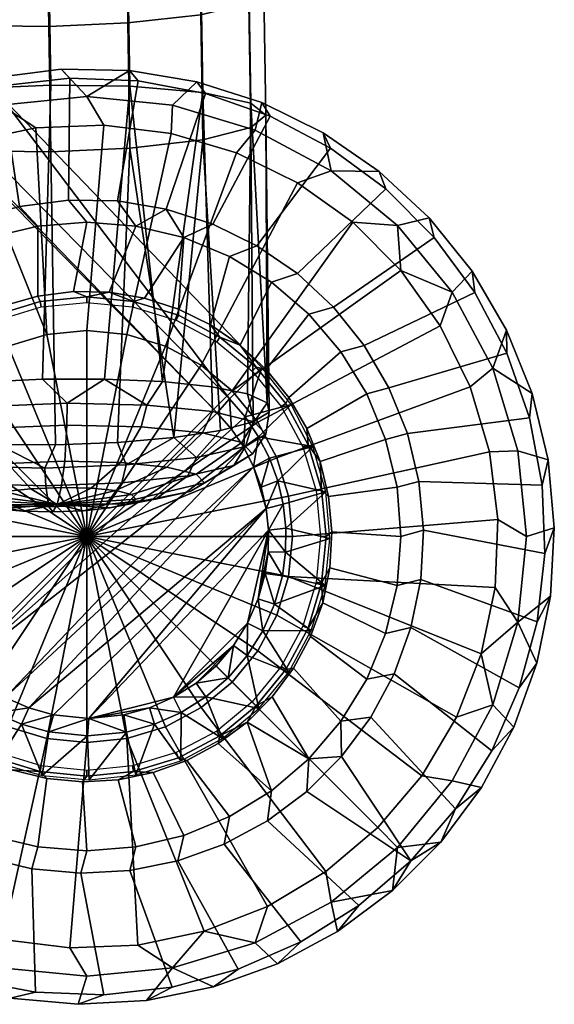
# Model space of a CAD drawing. Header units: millimetres. Extents: x -265 to 265, y -265 to 327.
# Tile 181 of 256: x 237 to 265, y -265 to -213. Entities that reach past the tile are written whole.
import ezdxf

# ---------------------------------------------------------------- set-up
doc = ezdxf.new("R2010")
doc.units = ezdxf.units.MM
doc.header["$MEASUREMENT"] = 0
for name, color, linetype in [('nozky', 250, 'Continuous'), ('podnoz', 7, 'Continuous'), ('ram', 7, 'Continuous')]:
    doc.layers.add(name, color=color, linetype=linetype)

msp = doc.modelspace()

# ---------------------------------------------------------------- meshes
at = {"layer": 'nozky'}
mesh = msp.add_polyface(dxfattribs=at)
corners = [(223.797, -223.801, 1), (224.857, -224.862), (222.51, -227.635), (218.703, -231.425, 1), (220.649, -230.756), (217.366, -235.834, 1), (219.329, -234.141), (218.583, -237.697), (218.433, -241.327), (216.914, -240.418, 1), (218.394, -228.583, 2), (220.351, -225.503, 2), (215.917, -235.429, 2), (216.904, -231.916, 2), (215.452, -239.049, 2), (222.736, -222.741, 2), (241.323, -218.437), (237.693, -218.587), (235.83, -217.37, 1), (240.414, -216.918, 1), (234.137, -219.333), (230.752, -220.654), (227.631, -222.514), (227.358, -220.879, 1), (231.421, -218.707, 1), (235.425, -215.921, 2), (239.045, -215.456, 2), (228.579, -218.397, 2), (231.911, -216.909, 2), (225.499, -220.355, 2), (231.269, -234.307), (232.636, -232.64), (240.414, -240.418), (230.252, -236.209), (229.626, -238.272), (238.269, -229.63), (240.414, -229.418), (236.205, -230.256), (234.303, -231.272), (222.51, -227.635), (224.857, -224.862), (220.649, -230.756), (229.414, -240.418), (218.433, -241.327), (218.583, -237.697), (219.329, -234.141), (230.752, -220.654), (234.137, -219.333), (227.631, -222.514), (237.693, -218.587), (241.323, -218.437)]
mesh.append_faces([[corners[k] for k in face] for face in [(0, 1, 2, 2), (3, 2, 4, 4), (5, 6, 7, 7), (7, 8, 9, 5), (3, 4, 6, 6), (0, 3, 10, 11), (3, 0, 2, 2), (5, 3, 6, 6), (3, 5, 12, 13), (5, 9, 14, 12), (11, 15, 0, 0), (3, 13, 10, 10), (16, 17, 18, 19), (20, 18, 17, 17), (21, 22, 23, 24), (21, 24, 20, 20), (22, 1, 0, 23), (19, 18, 25, 26), (20, 24, 18, 18), (24, 23, 27, 28), (18, 24, 28, 25), (23, 0, 15, 29), (29, 27, 23, 23), (30, 31, 32, 32), (33, 30, 32, 32), (34, 33, 32, 32), (35, 36, 32, 32), (37, 35, 32, 32), (38, 37, 32, 32), (31, 38, 32, 32), (39, 40, 31, 30), (30, 33, 41, 39), (34, 42, 43, 44), (33, 34, 45, 41), (34, 44, 45, 45), (35, 37, 46, 47), (37, 38, 48, 46), (36, 35, 49, 50), (38, 31, 40, 48), (35, 47, 49, 49)]])
mesh = msp.add_polyface(dxfattribs=at)
corners = [(261.946, -235.904), (260.909, -232.421), (262.125, -231.425, 1), (263.463, -235.834, 1), (262.396, -239.509), (263.914, -240.418, 1), (264.219, -232.78, 2), (265.077, -236.327, 2), (265.41, -239.962, 2), (259.313, -229.157), (259.954, -227.362, 1), (257.202, -226.2), (257.031, -223.801, 1), (254.633, -223.63), (249.407, -218.707, 1), (253.47, -220.879, 1), (251.676, -221.519), (248.411, -219.923), (244.929, -218.886), (244.999, -217.37, 1), (241.323, -218.437), (240.414, -216.918, 1), (256.053, -220.913, 2), (258.726, -223.398, 2), (261.009, -226.246, 2), (262.853, -229.395, 2), (249.77, -217.235, 2), (253.046, -218.844, 2), (246.295, -216.12, 2), (242.694, -215.522, 2), (239.045, -215.456, 2), (251.414, -240.418), (251.203, -242.564), (240.414, -240.418), (251.203, -238.272), (250.577, -236.209), (249.561, -234.307), (248.192, -232.64), (246.525, -231.272), (244.624, -230.256), (242.561, -229.63), (240.414, -229.418), (261.946, -235.904), (262.396, -239.509), (260.909, -232.421), (262.245, -243.139), (259.313, -229.157), (257.202, -226.2), (248.411, -219.923), (251.676, -221.519), (254.633, -223.63), (241.323, -218.437), (244.929, -218.886)]
mesh.append_faces([[corners[k] for k in face] for face in [(0, 1, 2, 3), (4, 0, 3, 5), (3, 2, 6, 7), (5, 3, 7, 8), (1, 9, 10, 2), (10, 9, 11, 11), (12, 11, 13, 13), (14, 15, 16, 17), (17, 18, 19, 14), (13, 16, 15, 12), (10, 11, 12, 12), (18, 20, 21, 19), (12, 15, 22, 23), (10, 12, 23, 24), (2, 10, 24, 25), (15, 14, 26, 27), (25, 6, 2, 2), (27, 22, 15, 15), (28, 26, 14, 19), (19, 21, 29, 28), (30, 29, 21, 21), (31, 32, 33, 33), (34, 31, 33, 33), (35, 34, 33, 33), (36, 35, 33, 33), (37, 36, 33, 33), (38, 37, 33, 33), (39, 38, 33, 33), (40, 39, 33, 33), (41, 40, 33, 33), (31, 34, 42, 43), (34, 35, 44, 42), (32, 31, 43, 45), (35, 36, 46, 44), (36, 37, 47, 46), (38, 39, 48, 49), (37, 38, 49, 50), (40, 41, 51, 52), (39, 40, 52, 48), (37, 50, 47, 47)]])
mesh = msp.add_polyface(dxfattribs=at)
corners = [(218.433, -241.327), (218.883, -244.933), (217.366, -245.003, 1), (216.914, -240.418, 1), (218.703, -249.411, 1), (217.23, -249.774, 2), (216.115, -246.299, 2), (219.919, -248.416), (221.515, -251.68), (220.875, -253.474, 1), (215.519, -242.698, 2), (223.626, -254.637), (223.797, -257.035, 1), (226.195, -257.206), (229.152, -259.317), (227.358, -259.958, 1), (232.417, -260.913), (235.899, -261.95), (235.83, -263.467, 1), (231.421, -262.129, 1), (239.505, -262.399), (240.414, -263.918, 1), (223.394, -258.73, 2), (220.909, -256.056, 2), (218.84, -253.05, 2), (215.452, -239.049, 2), (226.241, -261.013, 2), (229.392, -262.857, 2), (232.775, -264.223, 2), (236.323, -265.081, 2), (239.958, -265.414, 2), (229.414, -240.418), (229.626, -238.272), (240.414, -240.418), (229.626, -242.564), (230.252, -244.628), (231.269, -246.53), (232.636, -248.197), (234.303, -249.564), (236.205, -250.581), (238.269, -251.207), (240.414, -251.418), (218.883, -244.933), (218.433, -241.327), (219.919, -248.416), (221.515, -251.68), (223.626, -254.637), (232.417, -260.913), (229.152, -259.317), (226.195, -257.206), (239.505, -262.399), (235.899, -261.95)]
mesh.append_faces([[corners[k] for k in face] for face in [(0, 1, 2, 3), (2, 4, 5, 6), (4, 2, 1, 7), (7, 8, 9, 4), (3, 2, 6, 10), (9, 8, 11, 11), (12, 11, 13, 13), (13, 14, 15, 12), (16, 17, 18, 19), (14, 16, 19, 15), (9, 11, 12, 12), (17, 20, 21, 18), (9, 12, 22, 23), (4, 9, 24, 5), (3, 10, 25, 25), (12, 15, 26, 22), (23, 24, 9, 9), (27, 26, 15, 19), (19, 28, 27, 27), (19, 18, 29, 28), (18, 21, 30, 29), (31, 32, 33, 33), (34, 31, 33, 33), (35, 34, 33, 33), (36, 35, 33, 33), (37, 36, 33, 33), (38, 37, 33, 33), (39, 38, 33, 33), (40, 39, 33, 33), (41, 40, 33, 33), (31, 34, 42, 43), (34, 35, 44, 42), (35, 36, 45, 44), (36, 37, 46, 45), (38, 39, 47, 48), (37, 38, 48, 49), (40, 41, 50, 51), (39, 40, 51, 47), (49, 46, 37, 37)]])
mesh = msp.add_polyface(dxfattribs=at)
corners = [(239.505, -262.399), (243.136, -262.249), (244.999, -263.467, 1), (240.414, -263.918, 1), (246.691, -261.504), (250.076, -260.183), (253.198, -258.323), (253.47, -259.958, 1), (249.407, -262.129, 1), (257.031, -257.035, 1), (255.971, -255.975), (250.61, -263.245, 2), (247.179, -264.486, 2), (243.602, -265.214, 2), (239.958, -265.414, 2), (253.825, -261.517, 2), (256.754, -259.339, 2), (258.319, -253.202), (260.179, -250.081), (262.125, -249.411, 1), (259.954, -253.474, 1), (261.5, -246.696), (262.245, -243.139), (262.396, -239.509), (263.914, -240.418, 1), (263.463, -245.003, 1), (261.513, -253.829, 2), (259.335, -256.758, 2), (263.24, -250.615, 2), (265.41, -239.962, 2), (265.21, -243.606, 2), (264.481, -247.182, 2), (242.561, -251.207), (240.414, -251.418), (240.414, -240.418), (244.624, -250.581), (246.525, -249.564), (248.192, -248.197), (249.561, -246.53), (250.577, -244.628), (251.203, -242.564), (250.076, -260.183), (246.691, -261.504), (253.198, -258.323), (243.136, -262.249), (239.505, -262.399), (255.971, -255.975), (260.179, -250.081), (258.319, -253.202), (261.5, -246.696), (262.245, -243.139)]
mesh.append_faces([[corners[k] for k in face] for face in [(0, 1, 2, 3), (4, 2, 1, 1), (5, 6, 7, 8), (5, 8, 4, 4), (9, 7, 6, 10), (2, 8, 11, 12), (8, 2, 4, 4), (3, 2, 13, 14), (8, 7, 15, 11), (7, 16, 15, 15), (12, 13, 2, 2), (9, 16, 7, 7), (17, 18, 19, 20), (19, 18, 21, 21), (22, 23, 24, 25), (25, 21, 22, 22), (9, 20, 26, 27), (20, 9, 10, 17), (20, 19, 28, 26), (25, 24, 29, 30), (25, 19, 21, 21), (19, 25, 31, 28), (31, 25, 30, 30), (16, 9, 27, 27), (32, 33, 34, 34), (35, 32, 34, 34), (36, 35, 34, 34), (37, 36, 34, 34), (38, 37, 34, 34), (39, 38, 34, 34), (40, 39, 34, 34), (32, 35, 41, 42), (35, 36, 43, 41), (33, 32, 44, 45), (36, 37, 46, 43), (42, 44, 32, 32), (47, 48, 38, 39), (39, 40, 49, 47), (48, 46, 37, 38), (50, 49, 40, 40)]])
at = {"layer": 'podnoz'}
mesh = msp.add_polyface(dxfattribs=at)
corners = [(148.361, -132.913, 62.429), (132.913, -148.361, 62.429), (233.814, -247.389, 49.965), (41.582, -41.581, 74.811), (247.39, -233.814, 49.965), (235.726, -216.823, 25), (149.013, -132.163, 61.532), (248.042, -233.063, 49.068), (144.424, -122.437, 27.052), (29.662, -51.451, 52.313), (28.051, -53.121, 29.103), (122.438, -144.423, 27.052), (216.823, -235.725, 25), (233.063, -248.042, 49.068), (132.117, -148.968, 61.538), (132.913, -148.361, 62.429), (132.117, -148.968, 61.538), (233.063, -248.042, 49.068), (31.991, -49.342, 74.811), (149.013, -132.163, 61.532), (247.39, -233.814, 49.965), (248.042, -233.063, 49.068), (148.361, -132.913, 62.429), (250.212, -217.962, 6), (246.755, -216.753, 6), (244.648, -222.923, 6), (247.15, -223.726, 6), (243.157, -216.072, 6), (242.056, -222.493, 6), (253.449, -219.674, 6), (249.509, -224.885, 6), (239.498, -215.935, 6), (235.859, -216.345, 6), (236.822, -222.78, 6), (239.429, -222.445, 6), (232.322, -217.293, 6), (234.292, -223.491, 6), (228.966, -218.758, 6), (231.893, -224.563, 6), (256.053, -220.913, 5.5), (253.046, -218.844, 5.5), (253.449, -219.674, 6), (256.396, -221.848, 6), (249.77, -217.235, 5.5), (246.295, -216.12, 5.5), (246.755, -216.753, 6), (250.212, -217.962, 6), (242.694, -215.522, 5.5), (243.157, -216.072, 6), (239.045, -215.456, 5.5), (235.425, -215.921, 5.5), (235.859, -216.345, 6), (239.498, -215.935, 6), (231.911, -216.909, 5.5), (232.322, -217.293, 6), (228.579, -218.397, 5.5), (225.499, -220.355, 5.5), (225.865, -220.706, 6), (228.966, -218.758, 6), (253.046, -218.844, 2), (253.046, -218.844, 5.5), (256.053, -220.913, 5.5), (256.053, -220.913, 2), (246.295, -216.12, 2), (246.295, -216.12, 5.5), (249.77, -217.235, 5.5), (249.77, -217.235, 2), (242.694, -215.522, 2), (242.694, -215.522, 5.5), (235.425, -215.921, 2), (235.425, -215.921, 5.5), (239.045, -215.456, 5.5), (239.045, -215.456, 2), (231.911, -216.909, 2), (231.911, -216.909, 5.5), (225.499, -220.355, 2), (225.499, -220.355, 5.5), (228.579, -218.397, 5.5), (228.579, -218.397, 2), (222.736, -222.741, 2), (222.736, -222.741, 5.5)]
mesh.append_faces([[corners[k] for k in face] for face in [(0, 1, 2, 2), (3, 1, 0, 0), (2, 4, 0, 0), (5, 6, 7, 7), (6, 5, 8, 8), (9, 10, 11, 11), (12, 13, 14, 14), (11, 12, 14, 14), (15, 16, 17, 17), (15, 18, 16, 16), (19, 20, 21, 21), (22, 20, 19, 19), (23, 24, 25, 26), (24, 27, 28, 25), (29, 23, 26, 30), (31, 32, 33, 34), (32, 35, 36, 33), (35, 37, 38, 36), (27, 31, 34, 28), (39, 40, 41, 42), (43, 44, 45, 46), (44, 47, 48, 45), (40, 43, 46, 41), (49, 50, 51, 52), (50, 53, 54, 51), (55, 56, 57, 58), (53, 55, 58, 54), (47, 49, 52, 48), (59, 60, 61, 62), (63, 64, 65, 66), (67, 68, 64, 63), (66, 65, 60, 59), (69, 70, 71, 72), (73, 74, 70, 69), (75, 76, 77, 78), (79, 80, 76, 75), (78, 77, 74, 73), (72, 71, 68, 67)]])
mesh = msp.add_polyface(dxfattribs=at)
corners = [(233.814, -247.389, 49.965), (132.913, -148.361, 62.429), (233.063, -248.042, 49.068), (229.898, -232.601, 24.511), (231.149, -231.153, 24.511), (228.539, -228.543, 6.979), (226.827, -230.547, 6.979), (240.414, -223.624, 6.979), (237.787, -223.831, 6.979), (237.8, -227.579, 24.511), (239.696, -227.335, 24.511), (235.225, -224.446, 6.979), (235.958, -228.096, 24.511), (232.79, -225.455, 6.979), (230.543, -226.832, 6.979), (232.597, -229.903, 24.511), (234.211, -228.877, 24.511), (243.041, -223.831, 6.979), (241.609, -227.37, 24.511), (227.687, -227.69, 6), (225.969, -229.679, 6), (226.827, -230.547, 6.979), (228.539, -228.543, 6.979), (224.559, -231.897, 6), (225.451, -232.794, 6.979), (239.429, -222.445, 6), (236.822, -222.78, 6), (237.787, -223.831, 6.979), (240.414, -223.624, 6.979), (234.292, -223.491, 6), (231.893, -224.563, 6), (232.79, -225.455, 6.979), (235.225, -224.446, 6.979), (229.675, -225.973, 6), (230.543, -226.832, 6.979), (223.09, -223.094, 6), (220.701, -225.87, 6), (225.969, -229.679, 6), (227.687, -227.69, 6), (218.754, -228.97, 6), (217.289, -232.326, 6), (223.487, -234.296, 6), (224.559, -231.897, 6), (228.966, -218.758, 6), (225.865, -220.706, 6), (229.675, -225.973, 6), (231.893, -224.563, 6), (222.736, -222.741, 5.5), (220.351, -225.503, 5.5), (220.701, -225.87, 6), (223.09, -223.094, 6), (218.394, -228.583, 5.5), (216.904, -231.916, 5.5), (217.289, -232.326, 6), (218.754, -228.97, 6), (225.499, -220.355, 5.5), (225.865, -220.706, 6), (222.736, -222.741, 2), (220.351, -225.503, 2), (220.351, -225.503, 5.5), (222.736, -222.741, 5.5), (218.394, -228.583, 2), (216.904, -231.916, 2), (216.904, -231.916, 5.5), (218.394, -228.583, 5.5), (237.976, -228.158, 25), (240.414, -227.918, 25), (240.414, -227.617, 24.755), (237.917, -227.863, 24.755), (235.631, -228.87, 25), (235.516, -228.591, 24.755), (233.47, -230.025, 25), (233.302, -229.774, 24.755), (231.575, -231.579, 25), (231.362, -231.366, 24.755), (231.149, -231.153, 24.511), (229.898, -232.601, 24.511), (229.771, -233.306, 24.755), (239.696, -227.335, 24.511), (237.8, -227.579, 24.511), (235.958, -228.096, 24.511), (241.609, -227.37, 24.511), (232.597, -229.903, 24.511), (234.211, -228.877, 24.511)]
mesh.append_faces([[corners[k] for k in face] for face in [(0, 1, 2, 2), (3, 4, 5, 6), (7, 8, 9, 10), (8, 11, 12, 9), (13, 14, 15, 16), (14, 5, 4, 15), (11, 13, 16, 12), (17, 7, 10, 18), (19, 20, 21, 22), (20, 23, 24, 21), (25, 26, 27, 28), (29, 30, 31, 32), (30, 33, 34, 31), (26, 29, 32, 27), (22, 34, 33, 19), (35, 36, 37, 38), (39, 40, 41, 42), (36, 39, 42, 37), (43, 44, 45, 46), (44, 35, 38, 45), (47, 48, 49, 50), (51, 52, 53, 54), (48, 51, 54, 49), (55, 47, 50, 56), (57, 58, 59, 60), (61, 62, 63, 64), (58, 61, 64, 59), (65, 66, 67, 68), (69, 65, 68, 70), (71, 69, 70, 72), (73, 71, 72, 74), (75, 76, 77, 74), (78, 79, 68, 67), (79, 80, 70, 68), (67, 81, 78, 78), (82, 72, 83, 83), (82, 75, 74, 72), (72, 70, 80, 83)]])
mesh = msp.add_polyface(dxfattribs=at)
corners = [(248.042, -233.063, 49.068), (249.774, -231.392, 25), (235.726, -216.823, 25), (252.289, -228.543, 6.979), (250.285, -226.832, 6.979), (248.61, -230.195, 24.511), (250.012, -231.498, 24.511), (248.038, -225.455, 6.979), (245.604, -224.446, 6.979), (245.317, -228.267, 24.511), (247.035, -229.111, 24.511), (243.041, -223.831, 6.979), (241.609, -227.37, 24.511), (243.496, -227.683, 24.511), (254.001, -230.547, 6.979), (251.208, -232.99, 24.511), (256.57, -232.482, 6), (255.242, -230.214, 6), (254.001, -230.547, 6.979), (255.378, -232.794, 6.979), (253.599, -228.164, 6), (251.674, -226.375, 6), (250.285, -226.832, 6.979), (252.289, -228.543, 6.979), (249.509, -224.885, 6), (247.15, -223.726, 6), (245.604, -224.446, 6.979), (248.038, -225.455, 6.979), (244.648, -222.923, 6), (242.056, -222.493, 6), (239.429, -222.445, 6), (240.414, -223.624, 6.979), (243.041, -223.831, 6.979), (262.87, -230.621, 6), (261.159, -227.384, 6), (255.242, -230.214, 6), (256.57, -232.482, 6), (258.984, -224.437, 6), (253.599, -228.164, 6), (256.396, -221.848, 6), (253.449, -219.674, 6), (249.509, -224.885, 6), (251.674, -226.375, 6), (262.853, -229.395, 5.5), (261.009, -226.246, 5.5), (261.159, -227.384, 6), (262.87, -230.621, 6), (258.726, -223.398, 5.5), (258.984, -224.437, 6), (264.219, -232.78, 5.5), (264.079, -234.077, 6), (256.053, -220.913, 5.5), (256.396, -221.848, 6), (261.009, -226.246, 2), (261.009, -226.246, 5.5), (262.853, -229.395, 5.5), (262.853, -229.395, 2), (258.726, -223.398, 2), (258.726, -223.398, 5.5), (264.219, -232.78, 5.5), (264.219, -232.78, 2), (256.053, -220.913, 2), (256.053, -220.913, 5.5), (247.358, -230.025, 25), (249.253, -231.579, 25), (249.466, -231.366, 24.755), (247.526, -229.774, 24.755), (245.198, -228.87, 25), (245.313, -228.591, 24.755), (242.853, -228.158, 25), (242.912, -227.863, 24.755), (240.414, -227.918, 25), (240.414, -227.617, 24.755), (248.61, -230.195, 24.511), (247.035, -229.111, 24.511), (245.317, -228.267, 24.511), (250.012, -231.498, 24.511), (243.496, -227.683, 24.511), (241.609, -227.37, 24.511)]
mesh.append_faces([[corners[k] for k in face] for face in [(0, 1, 2, 2), (3, 4, 5, 6), (7, 8, 9, 10), (8, 11, 12, 13), (4, 7, 10, 5), (14, 3, 6, 15), (8, 13, 9, 9), (16, 17, 18, 19), (20, 21, 22, 23), (24, 25, 26, 27), (26, 25, 28, 28), (21, 24, 27, 22), (29, 30, 31, 32), (32, 28, 29, 29), (17, 20, 23, 18), (26, 28, 32, 32), (33, 34, 35, 36), (34, 37, 38, 35), (39, 40, 41, 42), (37, 39, 42, 38), (43, 44, 45, 46), (44, 47, 48, 45), (49, 43, 46, 50), (47, 51, 52, 48), (53, 54, 55, 56), (57, 58, 54, 53), (56, 55, 59, 60), (61, 62, 58, 57), (63, 64, 65, 66), (67, 63, 66, 68), (69, 67, 68, 70), (71, 69, 70, 72), (66, 73, 74, 74), (74, 75, 68, 66), (65, 76, 73, 73), (70, 77, 78, 78), (75, 77, 70, 68), (66, 65, 73, 73), (70, 78, 72, 72)]])
mesh = msp.add_polyface(dxfattribs=at)
corners = [(253.416, -240.534, 25), (251.04, -241.256, 48.442), (253.149, -243.039, 25), (252.493, -235.606, 25), (250.624, -237.444, 48.677), (253.194, -238.025, 25), (251.055, -239.971, 48.513), (250.869, -242.53, 48.381), (250.916, -238.694, 48.591), (256.387, -245.608, 6.979), (257.002, -243.045, 6.979), (253.41, -242.089, 24.511), (253.028, -243.963, 24.511), (257.208, -240.418, 6.979), (257.002, -237.791, 6.979), (253.341, -238.274, 24.511), (253.515, -240.179, 24.511), (256.387, -235.229, 6.979), (255.378, -232.794, 6.979), (252.175, -234.641, 24.511), (252.891, -236.415, 24.511), (254.001, -230.547, 6.979), (251.208, -232.99, 24.511), (257.743, -245.288, 6), (258.268, -242.713, 6), (257.002, -243.045, 6.979), (256.387, -245.608, 6.979), (258.411, -240.09, 6), (258.172, -237.473, 6), (257.002, -237.791, 6.979), (257.208, -240.418, 6.979), (257.554, -234.918, 6), (256.57, -232.482, 6), (255.378, -232.794, 6.979), (256.387, -235.229, 6.979), (264.897, -241.334, 6), (264.76, -237.675, 6), (258.172, -237.473, 6), (258.411, -240.09, 6), (264.079, -234.077, 6), (257.554, -234.918, 6), (262.87, -230.621, 6), (256.57, -232.482, 6), (264.487, -244.973, 6), (258.268, -242.713, 6), (265.41, -239.962, 5.5), (265.077, -236.327, 5.5), (264.76, -237.675, 6), (264.897, -241.334, 6), (264.219, -232.78, 5.5), (264.079, -234.077, 6), (265.21, -243.606, 5.5), (264.487, -244.973, 6), (265.077, -236.327, 2), (265.077, -236.327, 5.5), (265.41, -239.962, 5.5), (265.41, -239.962, 2), (264.219, -232.78, 2), (264.219, -232.78, 5.5), (265.21, -243.606, 5.5), (265.21, -243.606, 2), (252.674, -242.857, 25), (251.963, -245.202, 25), (252.241, -245.317, 24.755), (252.97, -242.916, 24.755), (252.914, -240.418, 25), (253.216, -240.418, 24.755), (252.674, -237.98, 25), (252.97, -237.921, 24.755), (251.963, -235.635, 25), (252.241, -235.519, 24.755), (252.378, -245.762, 24.511), (253.028, -243.963, 24.511), (253.41, -242.089, 24.511), (253.515, -240.179, 24.511), (253.341, -238.274, 24.511), (252.891, -236.415, 24.511), (252.175, -234.641, 24.511), (251.208, -232.99, 24.511), (251.059, -233.306, 24.755)]
mesh.append_faces([[corners[k] for k in face] for face in [(0, 1, 2, 2), (3, 4, 5, 5), (5, 6, 0, 0), (1, 7, 2, 2), (4, 8, 5, 5), (9, 10, 11, 12), (13, 14, 15, 16), (17, 18, 19, 20), (18, 21, 22, 19), (14, 17, 20, 15), (10, 13, 16, 11), (23, 24, 25, 26), (27, 28, 29, 30), (31, 32, 33, 34), (28, 31, 34, 29), (24, 27, 30, 25), (35, 36, 37, 38), (36, 39, 40, 37), (39, 41, 42, 40), (43, 35, 38, 44), (45, 46, 47, 48), (46, 49, 50, 47), (51, 45, 48, 52), (53, 54, 55, 56), (57, 58, 54, 53), (56, 55, 59, 60), (61, 62, 63, 64), (65, 61, 64, 66), (67, 65, 66, 68), (69, 67, 68, 70), (63, 71, 72, 72), (73, 74, 66, 64), (68, 75, 76, 76), (70, 76, 77, 77), (74, 75, 68, 66), (64, 72, 73, 73), (77, 78, 79, 70), (64, 63, 72, 72), (70, 68, 76, 76)]])
mesh = msp.add_polyface(dxfattribs=at)
corners = [(248.152, -234.692, 49.863), (247.39, -233.814, 49.965), (233.814, -247.389, 49.965), (249.332, -236.691, 49.666), (248.803, -235.655, 49.763), (236.041, -249.018, 49.725), (240.517, -250.136, 49.381), (242.396, -249.955, 49.278), (243.759, -249.578, 49.218), (249.997, -238.916, 49.488), (238.64, -249.947, 49.508), (237.307, -249.576, 49.613), (234.869, -248.286, 49.844), (245.054, -249.004, 49.174), (233.366, -251.339, 25), (234.228, -249.03, 48.947), (231.393, -249.774, 25), (233.063, -248.042, 49.068), (235.522, -249.837, 48.829), (233.063, -248.042, 49.068), (234.869, -248.286, 49.844), (233.814, -247.389, 49.965), (234.228, -249.03, 48.947), (235.522, -249.837, 48.829), (236.041, -249.018, 49.725), (237.307, -249.576, 49.613), (244.035, -250.451, 48.321), (243.759, -249.578, 49.218), (242.396, -249.955, 49.278), (245.463, -249.818, 48.277), (245.054, -249.004, 49.174), (236.919, -250.452, 48.716), (238.64, -249.947, 49.508), (216.823, -235.725, 25), (225.451, -248.042, 6.979), (226.827, -250.29, 6.979), (230.191, -248.615, 24.511), (229.106, -247.039, 24.511), (230.021, -233.474, 25), (231.575, -231.579, 25), (231.362, -231.366, 24.755), (229.771, -233.306, 24.755), (228.866, -235.635, 25), (228.587, -235.519, 24.755), (228.154, -237.98, 25), (227.858, -237.921, 24.755), (228.866, -245.202, 25), (228.154, -242.857, 25), (227.858, -242.916, 24.755), (228.587, -245.317, 24.755), (230.021, -247.363, 25), (229.771, -247.531, 24.755), (231.575, -249.257, 25), (231.362, -249.47, 24.755), (228.873, -234.215, 24.511), (228.093, -235.962, 24.511), (229.898, -232.601, 24.511), (227.679, -243.5, 24.511), (228.264, -245.322, 24.511), (227.575, -237.803, 24.511), (229.106, -247.039, 24.511), (230.191, -248.615, 24.511), (231.493, -250.016, 24.511)]
mesh.append_faces([[corners[k] for k in face] for face in [(0, 1, 2, 2), (3, 4, 5, 5), (4, 0, 2, 2), (6, 7, 8, 8), (9, 10, 6, 6), (5, 11, 3, 3), (5, 4, 2, 2), (11, 10, 9, 9), (12, 5, 2, 2), (6, 8, 13, 13), (14, 15, 16, 16), (16, 15, 17, 17), (14, 18, 15, 15), (19, 20, 21, 21), (22, 20, 19, 19), (23, 24, 22, 22), (25, 24, 23, 23), (20, 22, 24, 24), (26, 27, 28, 28), (29, 30, 27, 27), (23, 31, 25, 25), (31, 32, 25, 25), (17, 33, 16, 16), (34, 35, 36, 37), (38, 39, 40, 41), (42, 38, 41, 43), (44, 42, 43, 45), (46, 47, 48, 49), (50, 46, 49, 51), (52, 50, 51, 53), (43, 54, 55, 55), (41, 56, 54, 54), (57, 58, 49, 48), (55, 59, 45, 43), (51, 60, 61, 61), (53, 61, 62, 62), (58, 60, 51, 49), (41, 54, 43, 43), (53, 51, 61, 61)]])
mesh = msp.add_polyface(dxfattribs=at)
corners = [(249.956, -242.394, 49.278), (250.111, -241.239, 49.339), (249.578, -243.758, 49.218), (250.124, -240.074, 49.409), (249.004, -245.053, 49.174), (240.517, -250.136, 49.381), (249.997, -238.916, 49.488), (249.732, -237.783, 49.574), (249.332, -236.691, 49.666), (237.307, -249.576, 49.613), (252.404, -245.446, 25), (253.149, -243.039, 25), (250.452, -244.034, 48.321), (251.339, -233.367, 25), (249.6, -235.096, 48.866), (252.493, -235.606, 25), (249.774, -231.392, 25), (248.883, -234.032, 48.966), (250.869, -242.53, 48.381), (253.416, -240.534, 25), (251.055, -239.971, 48.513), (251.04, -241.256, 48.442), (253.194, -238.025, 25), (250.916, -238.694, 48.591), (250.183, -236.239, 48.769), (250.624, -237.444, 48.677), (248.042, -233.063, 49.068), (248.042, -233.063, 49.068), (247.39, -233.814, 49.965), (248.152, -234.692, 49.863), (248.883, -234.032, 48.966), (249.332, -236.691, 49.666), (249.6, -235.096, 48.866), (248.803, -235.655, 49.763), (250.183, -236.239, 48.769), (249.732, -237.783, 49.574), (250.869, -242.53, 48.381), (250.111, -241.239, 49.339), (249.956, -242.394, 49.278), (250.452, -244.034, 48.321), (249.578, -243.758, 49.218), (251.04, -241.256, 48.442), (250.124, -240.074, 49.409), (249.997, -238.916, 49.488), (250.624, -237.444, 48.677), (250.916, -238.694, 48.591), (251.055, -239.971, 48.513), (249.818, -245.462, 48.277), (250.808, -233.474, 25), (251.963, -235.635, 25), (252.241, -235.519, 24.755), (251.059, -233.306, 24.755), (249.253, -231.579, 25), (249.466, -231.366, 24.755), (251.208, -232.99, 24.511), (250.012, -231.498, 24.511)]
mesh.append_faces([[corners[k] for k in face] for face in [(0, 1, 2, 2), (2, 3, 4, 4), (5, 3, 6, 6), (6, 7, 8, 8), (2, 1, 3, 3), (9, 6, 8, 8), (10, 11, 12, 12), (13, 14, 15, 15), (16, 17, 13, 13), (11, 18, 12, 12), (19, 20, 21, 21), (22, 23, 20, 20), (15, 24, 25, 25), (13, 17, 14, 14), (16, 26, 17, 17), (14, 24, 15, 15), (27, 28, 29, 29), (30, 27, 29, 29), (31, 32, 33, 33), (29, 33, 30, 30), (33, 32, 30, 30), (34, 31, 35, 35), (36, 37, 38, 38), (39, 38, 40, 40), (37, 36, 41, 41), (39, 36, 38, 38), (42, 37, 41, 41), (34, 32, 31, 31), (35, 43, 44, 44), (42, 45, 43, 43), (45, 44, 43, 43), (34, 35, 44, 44), (46, 45, 42, 42), (46, 42, 41, 41), (39, 40, 47, 47), (48, 49, 50, 51), (52, 48, 51, 53), (54, 55, 53, 51)]])
mesh = msp.add_polyface(dxfattribs=at)
corners = [(248.248, -246.252, 49.147), (245.054, -249.004, 49.174), (246.252, -248.249, 49.147), (247.324, -247.326, 49.138), (249.004, -245.053, 49.174), (250.124, -240.074, 49.409), (240.517, -250.136, 49.381), (248.984, -246.784, 48.25), (247.966, -247.967, 48.241), (249.608, -249.609, 25), (246.783, -248.985, 48.25), (247.663, -251.209, 25), (245.463, -249.818, 48.277), (249.818, -245.462, 48.277), (251.209, -247.663, 25), (252.404, -245.446, 25), (250.452, -244.034, 48.321), (248.248, -246.252, 49.147), (247.324, -247.326, 49.138), (247.966, -247.967, 48.241), (248.984, -246.784, 48.25), (249.818, -245.462, 48.277), (249.578, -243.758, 49.218), (249.004, -245.053, 49.174), (246.252, -248.249, 49.147), (245.054, -249.004, 49.174), (246.783, -248.985, 48.25), (245.463, -249.818, 48.277), (252.289, -252.293, 6.979), (254.001, -250.29, 6.979), (251.473, -247.447, 24.511), (250.331, -248.982, 24.511), (255.378, -248.042, 6.979), (256.387, -245.608, 6.979), (253.028, -243.963, 24.511), (252.378, -245.762, 24.511), (248.979, -250.335, 24.511), (256.85, -247.76, 6), (257.743, -245.288, 6), (256.387, -245.608, 6.979), (255.378, -248.042, 6.979), (255.605, -250.074, 6), (254.001, -250.29, 6.979), (262.075, -251.866, 6), (263.539, -248.51, 6), (257.743, -245.288, 6), (256.85, -247.76, 6), (264.487, -244.973, 6), (258.268, -242.713, 6), (263.24, -250.615, 5.5), (264.481, -247.182, 5.5), (263.539, -248.51, 6), (262.075, -251.866, 6), (265.21, -243.606, 5.5), (264.487, -244.973, 6), (264.481, -247.182, 2), (264.481, -247.182, 5.5), (263.24, -250.615, 5.5), (263.24, -250.615, 2), (265.21, -243.606, 2), (265.21, -243.606, 5.5), (250.808, -247.363, 25), (249.253, -249.257, 25), (249.466, -249.47, 24.755), (251.059, -247.531, 24.755), (251.963, -245.202, 25), (252.241, -245.317, 24.755), (247.526, -251.062, 24.755), (248.979, -250.335, 24.511), (250.331, -248.982, 24.511), (251.473, -247.447, 24.511), (252.378, -245.762, 24.511)]
mesh.append_faces([[corners[k] for k in face] for face in [(0, 1, 2, 2), (2, 3, 0, 0), (0, 4, 1, 1), (4, 5, 1, 1), (6, 1, 5, 5), (7, 8, 9, 9), (9, 8, 10, 10), (11, 10, 12, 12), (13, 14, 15, 15), (7, 14, 13, 13), (15, 16, 13, 13), (9, 14, 7, 7), (17, 18, 19, 19), (20, 17, 19, 19), (21, 22, 23, 23), (17, 20, 23, 23), (20, 21, 23, 23), (24, 19, 18, 18), (25, 26, 24, 24), (19, 24, 26, 26), (27, 26, 25, 25), (28, 29, 30, 31), (32, 33, 34, 35), (29, 32, 35, 30), (36, 28, 31, 31), (37, 38, 39, 40), (41, 37, 40, 42), (43, 44, 45, 46), (44, 47, 48, 45), (49, 50, 51, 52), (50, 53, 54, 51), (55, 56, 57, 58), (59, 60, 56, 55), (61, 62, 63, 64), (65, 61, 64, 66), (67, 68, 63, 63), (69, 70, 64, 63), (70, 71, 66, 64), (68, 69, 63, 63)]])
mesh = msp.add_polyface(dxfattribs=at)
corners = [(238.025, -253.194, 25), (236.919, -250.452, 48.716), (235.605, -252.493, 25), (235.522, -249.837, 48.829), (233.366, -251.339, 25), (228.539, -252.293, 6.979), (230.543, -254.005, 6.979), (232.986, -251.212, 24.511), (231.493, -250.016, 24.511), (232.79, -255.382, 6.979), (234.637, -252.179, 24.511), (226.827, -250.29, 6.979), (230.191, -248.615, 24.511), (235.225, -256.39, 6.979), (236.411, -252.895, 24.511), (226.371, -251.678, 6), (228.159, -253.603, 6), (228.539, -252.293, 6.979), (226.827, -250.29, 6.979), (230.21, -255.246, 6), (232.478, -256.574, 6), (232.79, -255.382, 6.979), (230.543, -254.005, 6.979), (234.914, -257.558, 6), (235.225, -256.39, 6.979), (237.469, -258.176, 6), (237.787, -257.006, 6.979), (217.958, -250.216, 6), (219.67, -253.453, 6), (224.881, -249.513, 6), (223.723, -247.154, 6), (221.844, -256.399, 6), (224.434, -258.989, 6), (228.159, -253.603, 6), (226.371, -251.678, 6), (227.38, -261.163, 6), (230.617, -262.874, 6), (232.478, -256.574, 6), (230.21, -255.246, 6), (234.073, -264.083, 6), (234.914, -257.558, 6), (237.671, -264.764, 6), (237.469, -258.176, 6), (217.23, -249.774, 5.5), (218.84, -253.05, 5.5), (219.67, -253.453, 6), (217.958, -250.216, 6), (220.909, -256.056, 5.5), (223.394, -258.73, 5.5), (224.434, -258.989, 6), (221.844, -256.399, 6), (226.241, -261.013, 5.5), (229.392, -262.857, 5.5), (230.617, -262.874, 6), (227.38, -261.163, 6), (232.775, -264.223, 5.5), (234.073, -264.083, 6), (236.323, -265.081, 5.5), (237.671, -264.764, 6), (217.23, -249.774, 2), (218.84, -253.05, 2), (218.84, -253.05, 5.5), (217.23, -249.774, 5.5), (220.909, -256.056, 2), (220.909, -256.056, 5.5), (223.394, -258.73, 2), (226.241, -261.013, 2), (226.241, -261.013, 5.5), (223.394, -258.73, 5.5), (232.775, -264.223, 2), (232.775, -264.223, 5.5), (229.392, -262.857, 5.5), (229.392, -262.857, 2), (236.323, -265.081, 2), (236.323, -265.081, 5.5), (233.47, -250.812, 25), (231.575, -249.257, 25), (231.362, -249.47, 24.755), (233.302, -251.062, 24.755), (235.631, -251.967, 25), (235.516, -252.245, 24.755), (231.493, -250.016, 24.511), (232.986, -251.212, 24.511), (234.637, -252.179, 24.511), (236.411, -252.895, 24.511)]
mesh.append_faces([[corners[k] for k in face] for face in [(0, 1, 2, 2), (2, 3, 4, 4), (2, 1, 3, 3), (5, 6, 7, 8), (6, 9, 10, 7), (11, 5, 8, 12), (9, 13, 14, 10), (15, 16, 17, 18), (19, 20, 21, 22), (20, 23, 24, 21), (16, 19, 22, 17), (23, 25, 26, 24), (27, 28, 29, 30), (31, 32, 33, 34), (35, 36, 37, 38), (36, 39, 40, 37), (32, 35, 38, 33), (39, 41, 42, 40), (28, 31, 34, 29), (43, 44, 45, 46), (47, 48, 49, 50), (51, 52, 53, 54), (52, 55, 56, 53), (48, 51, 54, 49), (55, 57, 58, 56), (44, 47, 50, 45), (59, 60, 61, 62), (60, 63, 64, 61), (65, 66, 67, 68), (69, 70, 71, 72), (69, 73, 74, 70), (66, 72, 71, 67), (65, 68, 64, 63), (75, 76, 77, 78), (79, 75, 78, 80), (81, 82, 78, 77), (82, 83, 80, 78), (80, 83, 84, 84)]])
mesh = msp.add_polyface(dxfattribs=at)
corners = [(249.608, -249.609, 25), (246.783, -248.985, 48.25), (247.663, -251.209, 25), (245.463, -249.818, 48.277), (245.445, -252.404, 25), (245.604, -256.39, 6.979), (248.038, -255.382, 6.979), (245.758, -252.382, 24.511), (243.959, -253.032, 24.511), (250.285, -254.005, 6.979), (247.443, -251.476, 24.511), (248.979, -250.335, 24.511), (252.289, -252.293, 6.979), (245.284, -257.747, 6), (247.756, -256.853, 6), (248.038, -255.382, 6.979), (245.604, -256.39, 6.979), (250.07, -255.609, 6), (250.285, -254.005, 6.979), (252.289, -252.293, 6.979), (252.179, -254.041, 6), (254.001, -250.29, 6.979), (254.037, -252.183, 6), (255.605, -250.074, 6), (248.506, -263.543, 6), (251.862, -262.079, 6), (247.756, -256.853, 6), (245.284, -257.747, 6), (254.963, -260.131, 6), (250.07, -255.609, 6), (244.969, -264.491, 6), (242.709, -258.271, 6), (252.179, -254.041, 6), (257.738, -257.742, 6), (260.127, -254.967, 6), (255.605, -250.074, 6), (254.037, -252.183, 6), (262.075, -251.866, 6), (256.85, -247.76, 6), (247.179, -264.486, 5.5), (250.61, -263.245, 5.5), (251.862, -262.079, 6), (248.506, -263.543, 6), (253.825, -261.517, 5.5), (254.963, -260.131, 6), (243.602, -265.214, 5.5), (244.969, -264.491, 6), (257.738, -257.742, 6), (256.754, -259.339, 5.5), (260.127, -254.967, 6), (259.335, -256.758, 5.5), (261.513, -253.829, 5.5), (263.24, -250.615, 5.5), (262.075, -251.866, 6), (243.602, -265.214, 2), (247.179, -264.486, 2), (247.179, -264.486, 5.5), (243.602, -265.214, 5.5), (250.61, -263.245, 2), (253.825, -261.517, 2), (253.825, -261.517, 5.5), (250.61, -263.245, 5.5), (256.754, -259.339, 2), (256.754, -259.339, 5.5), (259.335, -256.758, 2), (259.335, -256.758, 5.5), (261.513, -253.829, 2), (261.513, -253.829, 5.5), (263.24, -250.615, 2), (263.24, -250.615, 5.5), (247.358, -250.812, 25), (245.198, -251.967, 25), (245.313, -252.245, 24.755), (247.526, -251.062, 24.755), (249.253, -249.257, 25), (249.466, -249.47, 24.755), (245.758, -252.382, 24.511), (247.443, -251.476, 24.511), (248.979, -250.335, 24.511)]
mesh.append_faces([[corners[k] for k in face] for face in [(0, 1, 2, 2), (3, 4, 2, 2), (5, 6, 7, 8), (6, 9, 10, 7), (9, 11, 10, 10), (11, 9, 12, 12), (13, 14, 15, 16), (14, 17, 18, 15), (19, 18, 17, 20), (21, 22, 23, 23), (21, 19, 22, 22), (20, 22, 19, 19), (24, 25, 26, 27), (25, 28, 29, 26), (30, 24, 27, 31), (32, 29, 28, 33), (33, 34, 35, 36), (34, 37, 38, 35), (32, 33, 36, 36), (39, 40, 41, 42), (40, 43, 44, 41), (45, 39, 42, 46), (47, 44, 43, 48), (49, 50, 51, 51), (51, 52, 53, 49), (50, 49, 47, 47), (48, 50, 47, 47), (54, 55, 56, 57), (58, 59, 60, 61), (62, 63, 60, 59), (55, 58, 61, 56), (63, 62, 64, 65), (66, 67, 65, 64), (68, 69, 67, 66), (70, 71, 72, 73), (74, 70, 73, 75), (76, 77, 73, 72), (78, 73, 77, 77)]])
mesh = msp.add_polyface(dxfattribs=at)
corners = [(240.534, -253.416, 25), (240.459, -251.068, 48.485), (238.025, -253.194, 25), (245.445, -252.404, 25), (244.035, -250.451, 48.321), (243.039, -253.149, 25), (242.531, -250.868, 48.381), (238.39, -250.86, 48.611), (236.919, -250.452, 48.716), (245.463, -249.818, 48.277), (242.396, -249.955, 49.278), (242.531, -250.868, 48.381), (244.035, -250.451, 48.321), (245.463, -249.818, 48.277), (243.759, -249.578, 49.218), (240.517, -250.136, 49.381), (238.64, -249.947, 49.508), (238.39, -250.86, 48.611), (236.919, -250.452, 48.716), (240.459, -251.068, 48.485), (235.225, -256.39, 6.979), (237.787, -257.006, 6.979), (238.27, -253.345, 24.511), (236.411, -252.895, 24.511), (240.414, -257.212, 6.979), (240.175, -253.519, 24.511), (243.041, -257.006, 6.979), (245.604, -256.39, 6.979), (243.959, -253.032, 24.511), (242.085, -253.414, 24.511), (237.469, -258.176, 6), (240.086, -258.415, 6), (240.414, -257.212, 6.979), (237.787, -257.006, 6.979), (242.709, -258.271, 6), (243.041, -257.006, 6.979), (245.284, -257.747, 6), (245.604, -256.39, 6.979), (237.671, -264.764, 6), (241.33, -264.901, 6), (240.086, -258.415, 6), (237.469, -258.176, 6), (244.969, -264.491, 6), (242.709, -258.271, 6), (236.323, -265.081, 5.5), (239.958, -265.414, 5.5), (241.33, -264.901, 6), (237.671, -264.764, 6), (243.602, -265.214, 5.5), (244.969, -264.491, 6), (239.958, -265.414, 2), (243.602, -265.214, 2), (243.602, -265.214, 5.5), (239.958, -265.414, 5.5), (236.323, -265.081, 2), (236.323, -265.081, 5.5), (237.976, -252.678, 25), (235.631, -251.967, 25), (235.516, -252.245, 24.755), (237.917, -252.974, 24.755), (240.414, -252.918, 25), (240.414, -253.22, 24.755), (242.853, -252.678, 25), (242.912, -252.974, 24.755), (245.198, -251.967, 25), (245.313, -252.245, 24.755), (236.411, -252.895, 24.511), (238.27, -253.345, 24.511), (240.175, -253.519, 24.511), (242.085, -253.414, 24.511), (243.959, -253.032, 24.511), (245.758, -252.382, 24.511)]
mesh.append_faces([[corners[k] for k in face] for face in [(0, 1, 2, 2), (3, 4, 5, 5), (6, 0, 5, 5), (2, 7, 8, 8), (0, 6, 1, 1), (5, 4, 6, 6), (3, 9, 4, 4), (1, 7, 2, 2), (10, 11, 12, 12), (13, 14, 12, 12), (15, 11, 10, 10), (15, 16, 17, 17), (18, 17, 16, 16), (19, 15, 17, 17), (19, 11, 15, 15), (20, 21, 22, 23), (21, 24, 25, 22), (26, 27, 28, 29), (24, 26, 29, 25), (30, 31, 32, 33), (31, 34, 35, 32), (34, 36, 37, 35), (38, 39, 40, 41), (39, 42, 43, 40), (44, 45, 46, 47), (45, 48, 49, 46), (50, 51, 52, 53), (54, 50, 53, 55), (56, 57, 58, 59), (60, 56, 59, 61), (62, 60, 61, 63), (64, 62, 63, 65), (59, 66, 67, 67), (68, 69, 63, 61), (63, 69, 70, 70), (67, 68, 61, 59), (58, 66, 59, 59), (65, 63, 70, 71)]])
at = {"layer": 'ram'}
mesh = msp.add_polyface(dxfattribs=at)
corners = [(227.688, -212.265, 480.413), (226.881, -211.655, 476.224), (226.988, -218.276, 475.201), (227.796, -218.918, 479.385), (230.248, -212.798, 484.276), (230.357, -219.48, 483.243), (234.146, -213.113, 486.818), (234.255, -219.814, 485.783), (238.378, -213.166, 487.627), (238.487, -219.87, 486.591), (242.61, -212.981, 486.838), (242.721, -219.677, 485.804), (246.509, -212.544, 484.315), (246.618, -219.218, 483.284), (249.07, -211.931, 480.465), (249.179, -218.573, 479.438), (249.877, -211.296, 476.279), (249.985, -217.906, 475.258), (249.07, -210.687, 472.09), (249.178, -217.263, 471.074), (246.51, -210.154, 468.228), (246.617, -216.701, 467.216), (242.612, -209.839, 465.685), (242.719, -216.368, 464.676), (238.38, -209.786, 464.877), (238.486, -216.311, 463.868), (234.306, -209.959, 465.605), (234.413, -216.492, 464.595), (230.504, -210.368, 467.945), (230.611, -216.921, 466.932), (227.888, -210.948, 471.571), (227.995, -217.532, 470.554), (227.608, -207.135, 481.132), (226.803, -206.599, 476.933), (230.168, -207.602, 485.004), (234.064, -207.876, 487.552), (238.297, -207.92, 488.362), (242.53, -207.754, 487.571), (246.43, -207.367, 485.04), (248.991, -206.826, 481.18), (227.518, -234.326, 475.205), (228.59, -234.754, 478.086), (230.401, -235.109, 480.581), (232.82, -235.367, 482.507), (235.671, -235.507, 483.726), (242.047, -235.393, 483.677), (238.746, -235.521, 484.147), (245.07, -235.128, 482.29), (249.309, -234.285, 477.298), (247.561, -234.748, 480.102), (250.168, -233.778, 474.114), (250.065, -233.27, 470.817), (249.01, -232.804, 467.686), (247.09, -232.418, 464.984), (244.468, -232.146, 462.939), (241.363, -232.01, 461.723), (238.039, -232.021, 461.437), (231.843, -232.471, 463.676), (234.773, -232.18, 462.107), (229.493, -232.872, 466.011), (227.264, -233.858, 472.148), (227.923, -233.347, 468.917)]
mesh.append_faces([[corners[k] for k in face] for face in [(0, 1, 2, 3), (4, 0, 3, 5), (6, 4, 5, 7), (8, 6, 7, 9), (10, 8, 9, 11), (12, 10, 11, 13), (14, 12, 13, 15), (16, 14, 15, 17), (18, 16, 17, 19), (20, 18, 19, 21), (22, 20, 21, 23), (24, 22, 23, 25), (26, 24, 25, 27), (28, 26, 27, 29), (30, 28, 29, 31), (1, 30, 31, 2), (32, 33, 1, 0), (34, 32, 0, 4), (35, 34, 4, 6), (36, 35, 6, 8), (37, 36, 8, 10), (38, 37, 10, 12), (39, 38, 12, 14), (40, 41, 3, 3), (42, 5, 3, 41), (42, 43, 5, 5), (43, 44, 7, 7), (45, 11, 9, 46), (45, 47, 11, 11), (46, 9, 7, 44), (3, 2, 40, 40), (13, 11, 47, 47), (43, 7, 5, 5), (48, 15, 13, 49), (50, 17, 15, 48), (19, 51, 52, 52), (53, 21, 19, 52), (23, 54, 55, 55), (56, 25, 23, 55), (57, 29, 27, 58), (29, 57, 59, 59), (58, 27, 25, 56), (54, 21, 53, 53), (17, 51, 19, 19), (21, 54, 23, 23), (60, 2, 31, 61), (29, 59, 61, 31)]])
mesh = msp.add_polyface(dxfattribs=at)
corners = [(228.873, -236.782, 475.856), (228.167, -235.776, 476.258), (227.542, -235.121, 471.966), (228.288, -236.17, 471.843), (231.354, -238.136, 474.768), (230.915, -237.676, 471.75), (234.842, -238.731, 473.435), (234.606, -238.485, 471.823), (238.826, -238.708, 472.016), (230.967, -237.289, 479.347), (230.406, -236.318, 479.991), (232.929, -238.517, 477.394), (235.682, -238.935, 474.837), (234.25, -237.612, 481.783), (233.918, -236.664, 482.596), (235.398, -238.761, 479.226), (237.001, -239.065, 475.816), (238.224, -237.704, 482.794), (238.168, -236.762, 483.678), (238.388, -238.829, 479.987), (238.598, -239.102, 476.222), (235.285, -234.625, 462.619), (235.024, -233.47, 462.101), (239.365, -233.304, 461.494), (239.344, -234.47, 462.051), (236.177, -236.514, 464.812), (239.23, -236.398, 464.385), (237.417, -237.865, 468.118), (239.047, -237.803, 467.89), (231.758, -235.002, 464.679), (231.253, -233.873, 464.305), (233.524, -236.797, 466.362), (236, -238.016, 468.945), (229.302, -235.545, 467.918), (228.626, -234.453, 467.769), (231.677, -237.205, 468.798), (235.014, -238.234, 470.246), (227.264, -233.858, 472.148), (227.518, -234.326, 475.205), (230.401, -235.109, 480.581), (228.59, -234.754, 478.086), (232.82, -235.367, 482.507), (238.746, -235.521, 484.147), (235.671, -235.507, 483.726), (238.039, -232.021, 461.437), (234.773, -232.18, 462.107), (229.493, -232.872, 466.011), (231.843, -232.471, 463.676), (227.923, -233.347, 468.917), (226.988, -218.276, 475.201)]
mesh.append_faces([[corners[k] for k in face] for face in [(0, 1, 2, 3), (4, 0, 3, 5), (6, 4, 5, 7), (8, 6, 7, 7), (9, 10, 1, 0), (11, 9, 0, 4), (12, 11, 4, 6), (8, 12, 6, 6), (13, 14, 10, 9), (15, 13, 9, 11), (16, 15, 11, 12), (8, 16, 12, 12), (17, 18, 14, 13), (19, 17, 13, 15), (20, 19, 15, 16), (8, 20, 16, 16), (21, 22, 23, 24), (25, 21, 24, 26), (27, 25, 26, 28), (8, 27, 28, 28), (29, 30, 22, 21), (31, 29, 21, 25), (32, 31, 25, 27), (8, 32, 27, 27), (33, 34, 30, 29), (35, 33, 29, 31), (36, 35, 31, 32), (8, 36, 32, 32), (3, 2, 34, 33), (5, 3, 33, 35), (7, 5, 35, 36), (8, 7, 36, 36), (37, 2, 1, 38), (10, 39, 40, 40), (39, 10, 14, 41), (1, 40, 38, 38), (18, 42, 43, 43), (14, 43, 41, 41), (18, 43, 14, 14), (1, 10, 40, 40), (44, 23, 22, 45), (30, 46, 47, 47), (34, 48, 46, 46), (45, 22, 30, 47), (34, 46, 30, 30), (2, 37, 48, 34), (38, 49, 37, 37)]])
mesh = msp.add_polyface(dxfattribs=at)
corners = [(242.283, -237.549, 482.226), (242.509, -236.597, 483.07), (238.168, -236.762, 483.678), (238.224, -237.704, 482.794), (241.44, -238.713, 479.56), (238.388, -238.829, 479.987), (240.229, -239.04, 475.994), (238.598, -239.102, 476.222), (238.826, -238.708, 472.016), (245.809, -237.172, 480.166), (246.279, -236.193, 480.867), (244.093, -238.43, 478.01), (241.645, -238.888, 475.167), (248.266, -236.63, 476.927), (248.907, -235.613, 477.403), (245.94, -238.022, 475.574), (242.632, -238.67, 473.865), (249.279, -236.005, 473.002), (249.99, -234.945, 473.206), (246.703, -237.552, 472.622), (243.039, -238.419, 472.289), (248.694, -235.392, 468.989), (249.365, -234.29, 468.914), (246.263, -237.091, 469.603), (242.804, -238.173, 470.677), (246.602, -234.886, 465.498), (247.127, -233.748, 465.181), (244.688, -236.71, 466.978), (241.963, -237.97, 469.274), (243.317, -234.562, 463.062), (243.615, -233.402, 462.576), (242.219, -236.466, 465.146), (240.644, -237.84, 468.296), (239.344, -234.47, 462.051), (239.365, -233.304, 461.494), (239.23, -236.398, 464.385), (239.047, -237.803, 467.89), (245.07, -235.128, 482.29), (242.047, -235.393, 483.677), (247.561, -234.748, 480.102), (238.746, -235.521, 484.147), (249.309, -234.285, 477.298), (250.168, -233.778, 474.114), (249.01, -232.804, 467.686), (250.065, -233.27, 470.817), (247.09, -232.418, 464.984), (244.468, -232.146, 462.939), (241.363, -232.01, 461.723), (238.039, -232.021, 461.437), (249.985, -217.906, 475.258), (246.618, -219.218, 483.284)]
mesh.append_faces([[corners[k] for k in face] for face in [(0, 1, 2, 3), (4, 0, 3, 5), (6, 4, 5, 7), (8, 6, 7, 7), (9, 10, 1, 0), (11, 9, 0, 4), (12, 11, 4, 6), (8, 12, 6, 6), (13, 14, 10, 9), (15, 13, 9, 11), (16, 15, 11, 12), (8, 16, 12, 12), (17, 18, 14, 13), (19, 17, 13, 15), (20, 19, 15, 16), (8, 20, 16, 16), (21, 22, 18, 17), (23, 21, 17, 19), (24, 23, 19, 20), (8, 24, 20, 20), (25, 26, 22, 21), (27, 25, 21, 23), (28, 27, 23, 24), (8, 28, 24, 24), (29, 30, 26, 25), (31, 29, 25, 27), (32, 31, 27, 28), (8, 32, 28, 28), (33, 34, 30, 29), (35, 33, 29, 31), (36, 35, 31, 32), (8, 36, 32, 32), (1, 37, 38, 38), (10, 39, 37, 37), (40, 2, 1, 38), (41, 14, 18, 42), (10, 37, 1, 1), (14, 41, 39, 10), (22, 43, 44, 44), (45, 26, 30, 46), (30, 47, 46, 46), (43, 22, 26, 45), (34, 48, 47, 47), (22, 44, 42, 18), (34, 47, 30, 30), (44, 49, 42, 42), (50, 37, 39, 39)]])

doc.saveas('drawing.dxf')
